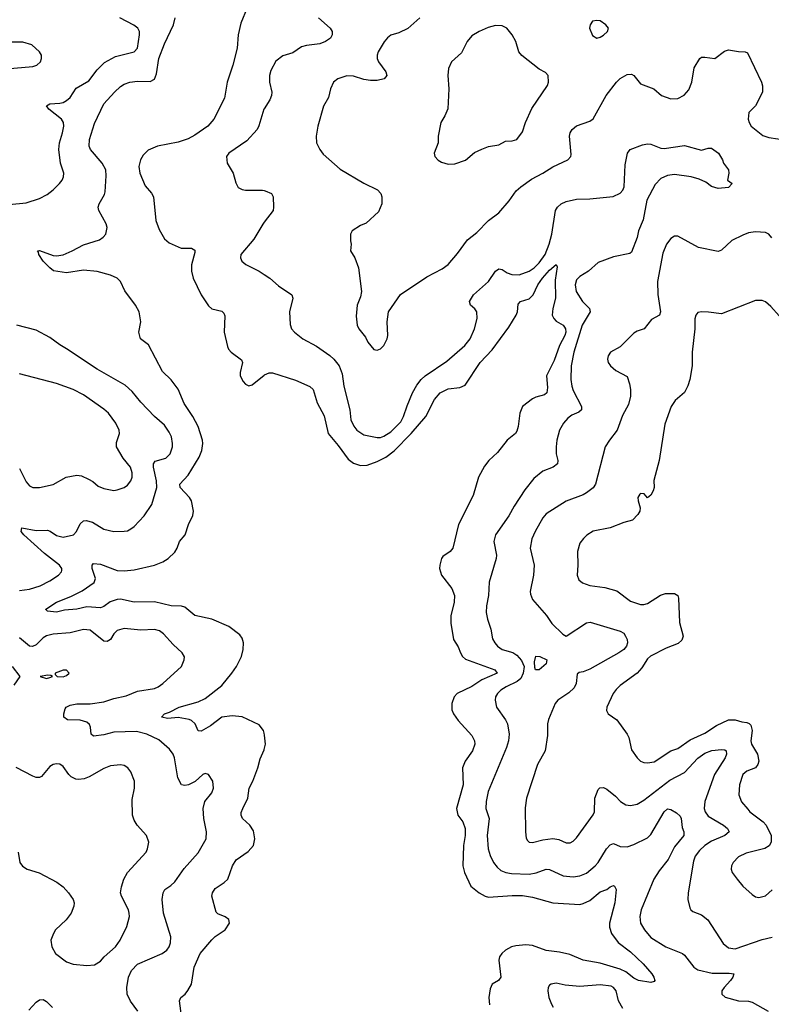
# Model space of a CAD drawing. Header units: inches. Extents: x 2057696 to 2160536, y 827480 to 1016834.
# Tile 89 of 256: x 2098552 to 2103004, y 871830 to 877659. Entities that reach past the tile are written whole.
import ezdxf

# ---------------------------------------------------------------- set-up
doc = ezdxf.new("R2010")
doc.units = ezdxf.units.IN
doc.header["$MEASUREMENT"] = 0
doc.layers.add('C0897', color=7, linetype='Continuous')
doc.layers.add('C1807', color=7, linetype='Continuous')

msp = doc.modelspace()

# ---------------------------------------------------------------- linework, layer by layer
at = {"layer": 'C0897', "color": 5}
for points, elevation in [([(2099900.4, 877730), (2099861.4, 877638.6), (2099846.5, 877570), (2099840.2, 877490), (2099815, 877390), (2099781.7, 877290), (2099764.8, 877195.2), (2099702, 877070), (2099667.2, 877030), (2099590, 876976.1), (2099550, 876954.8), (2099490, 876933.6), (2099368.6, 876911.4), (2099313.4, 876886.6), (2099283.4, 876856.6), (2099266.7, 876830), (2099258.6, 876790), (2099264.1, 876750), (2099295.5, 876675.5), (2099333.1, 876633.1), (2099343.7, 876610), (2099358.7, 876470), (2099377.5, 876417.5), (2099410, 876362), (2099438, 876338), (2099507.5, 876307.5), (2099570, 876306), (2099590, 876294.8), (2099590, 876282), (2099568.9, 876208.9), (2099568.7, 876170), (2099579.5, 876130), (2099626, 876030), (2099670, 875966), (2099690, 875948.5), (2099750, 875934), (2099762, 875922), (2099767, 875907), (2099763.7, 875810), (2099783.7, 875723.7), (2099788.6, 875708.6), (2099805.3, 875690), (2099866.4, 875646.4), (2099872.2, 875630), (2099857.4, 875570), (2099858.9, 875550), (2099876.3, 875516.3), (2099890, 875501.6), (2099910, 875492.4), (2099930, 875497.6), (2100000, 875555.4)], 320), ([(2098490, 876565.5), (2098590, 876574.6), (2098670, 876600.3), (2098715.2, 876624.8), (2098750, 876651.7), (2098788.3, 876690), (2098804, 876710), (2098811.1, 876730), (2098812.6, 876750), (2098794, 876810), (2098783.9, 876890), (2098787.4, 876930), (2098806.4, 876990), (2098813.1, 877030), (2098810.8, 877050), (2098799.3, 877070), (2098723.9, 877130), (2098709.8, 877150.2), (2098730, 877161.5), (2098790, 877165.1), (2098810, 877169.4), (2098830, 877180.2), (2098850, 877199.6), (2098885.9, 877254.1), (2098961.6, 877298.4), (2099010, 877363.2), (2099053.9, 877406.1), (2099118.6, 877441.4), (2099229.3, 877470), (2099249.8, 877490.2), (2099261.2, 877570), (2099260.8, 877590), (2099250.9, 877610), (2099227.7, 877627.7), (2099144.5, 877670)], 340), ([(2100000, 873434.7), (2099996.3, 873450), (2099970, 873483.6), (2099870, 873532), (2099810, 873537), (2099750, 873529.8), (2099681.6, 873478.4), (2099627.6, 873447.6), (2099610, 873449.7), (2099591.3, 873491.3), (2099570, 873509.8), (2099555.6, 873515.6), (2099491.3, 873528.7), (2099430, 873521.8), (2099392.7, 873530), (2099409.5, 873550), (2099439.7, 873560.3), (2099496.3, 873590), (2099610, 873619.8), (2099650, 873639.7), (2099750, 873716.9), (2099807.7, 873790), (2099836.1, 873830), (2099865.3, 873890), (2099875.5, 873930), (2099877.8, 873970), (2099870, 873997), (2099856.6, 874016.6), (2099790, 874066.9), (2099690, 874109.7), (2099590, 874132.6), (2099530, 874181.1), (2099510, 874186.2), (2099450, 874188.8), (2099350, 874212), (2099230, 874211.6), (2099150, 874227.6), (2099130, 874227.1), (2099088.1, 874211.9), (2099050, 874185.8), (2099030, 874177.4), (2098950, 874182.7), (2098889.9, 874169.9), (2098816.8, 874163.2), (2098770, 874151.1), (2098716.5, 874156.5), (2098706.8, 874166.8), (2098706.6, 874170), (2098769.7, 874210), (2098855.3, 874244.7), (2098921.9, 874278.1), (2098992.8, 874327.2), (2099000.7, 874350), (2098981.7, 874410), (2098980.7, 874430), (2098990, 874440.5), (2099030, 874436.1), (2099130, 874398.3), (2099170, 874396.1), (2099230, 874403), (2099349.5, 874430), (2099399.5, 874450), (2099430.6, 874469.4), (2099470, 874506.4), (2099484.2, 874530), (2099498.7, 874570), (2099533, 874610), (2099552.4, 874670), (2099576.8, 874723.2), (2099580.7, 874750), (2099568.8, 874810), (2099557.8, 874830), (2099502, 874890), (2099501.4, 874910), (2099550, 874961.8), (2099614.1, 875070), (2099630.6, 875109.4), (2099636.1, 875150), (2099634.3, 875170), (2099608.3, 875250), (2099578.4, 875310), (2099526.1, 875386.1), (2099490, 875471.4), (2099450, 875526.6), (2099397.2, 875577.2), (2099314.2, 875734.2), (2099267.3, 875770), (2099257.6, 875810), (2099269.6, 875870), (2099260.5, 875930), (2099238.7, 875970), (2099174.5, 876054.5), (2099149.4, 876110), (2099129.2, 876130), (2099090, 876147.8), (2099010, 876168.2), (2098930, 876175.8), (2098830, 876159.8), (2098753, 876173), (2098730, 876189.6), (2098691.8, 876230), (2098664.5, 876270), (2098664, 876284), (2098658, 876290), (2098670, 876292.4), (2098750, 876263.6), (2098770, 876261.3), (2098810, 876267.6), (2098863.5, 876290), (2098930, 876325.7), (2099023.7, 876356.3), (2099047.2, 876372.8), (2099061.6, 876390), (2099069.6, 876430), (2099064.2, 876450), (2099021.6, 876530), (2099016.3, 876550), (2099022, 876570), (2099054.6, 876625.4), (2099059.1, 876640.9), (2099064.2, 876735.8), (2099061.5, 876770), (2099041.2, 876810), (2098972, 876890), (2098963.5, 876910), (2098966, 876950), (2098994.6, 877045.4), (2099050, 877160.4), (2099112.6, 877230), (2099150, 877264.4), (2099170, 877277.6), (2099205.2, 877290), (2099250, 877295.8), (2099325.5, 877294.5), (2099350, 877306.9), (2099361.5, 877338.5), (2099375.8, 877430), (2099410, 877517.1), (2099462.6, 877630), (2099472.8, 877670)], 320), ([(2098471.1, 877368.9), (2098630, 877383.1), (2098653.2, 877390), (2098674.5, 877410), (2098682, 877430), (2098680.9, 877450), (2098669.4, 877470), (2098623.7, 877510), (2098570, 877527.1), (2098474.1, 877525.9)], 360), ([(2100000, 877132.1), (2099998.7, 877130), (2099969, 877031), (2099958.7, 877010), (2099897, 876943), (2099790.5, 876870), (2099776.3, 876850), (2099780.5, 876810), (2099816.3, 876750), (2099832.8, 876692.8), (2099846.7, 876666.7), (2099870, 876653.4), (2099890, 876650.4), (2099989.7, 876650.3), (2100000, 876648)], 340), ([(2100000, 876459.8), (2099991.5, 876448.5), (2099939.9, 876360.1), (2099862.4, 876270), (2099859.5, 876250), (2099868.5, 876230), (2099890.6, 876210), (2099970.2, 876170.2), (2100000, 876151.2)], 340), ([(2098550, 874279.6), (2098610, 874288), (2098673.2, 874306.8), (2098730, 874336.1), (2098782.4, 874370), (2098800.5, 874390), (2098801.5, 874398.6), (2098802.3, 874410), (2098788.5, 874430), (2098699.2, 874499.2), (2098576.4, 874610), (2098559.8, 874630), (2098564, 874650), (2098650, 874635.9), (2098716.5, 874636.5), (2098731.8, 874631.8), (2098770, 874606.2), (2098810, 874596.6), (2098870.4, 874609.6), (2098887.8, 874630), (2098910, 874674.6), (2098930, 874692.3), (2098945.5, 874694.5), (2098983.9, 874683.9), (2099050, 874643.8), (2099110, 874629.1), (2099170, 874630.3), (2099190, 874634), (2099210, 874644.9), (2099230, 874659.5), (2099290, 874721.7), (2099335.5, 874790), (2099364.9, 874890), (2099363.1, 874930), (2099343.6, 875010), (2099343.7, 875030), (2099353.5, 875046.5), (2099417.4, 875062.6), (2099442.6, 875090), (2099456.4, 875130), (2099456.9, 875150), (2099451.1, 875190), (2099438.2, 875218.2), (2099410, 875258), (2099349.7, 875310), (2099270, 875395.8), (2099218.7, 875458.7), (2099176.1, 875496.1), (2099010, 875591), (2098830, 875711.5), (2098790, 875733.6), (2098730, 875778.4), (2098650, 875820.5), (2098535.3, 875850)], 340), ([(2098550, 875001.6), (2098590, 874923), (2098610, 874899.3), (2098630.3, 874890.3), (2098670, 874888.7), (2098750, 874907), (2098826.6, 874950), (2098890, 874962), (2098917.8, 874957.8), (2098959.4, 874939.4), (2098984.9, 874924.9), (2099017.2, 874897.2), (2099050, 874883.6), (2099110, 874872.6), (2099130, 874874.9), (2099170, 874889.1), (2099190, 874902.6), (2099210, 874928.2), (2099217.3, 874950), (2099217.2, 874977.2), (2099207.6, 875010), (2099164, 875064), (2099126.3, 875130), (2099124.6, 875155.4), (2099142.4, 875210), (2099141.3, 875230), (2099122, 875270), (2099077.4, 875330), (2099050, 875354.3), (2098930, 875438.9), (2098869.4, 875470), (2098770, 875505.1), (2098550, 875563.5)], 360), ([(2099251.5, 871790), (2099208.6, 871848.6), (2099188.3, 871890), (2099185.6, 871930), (2099196.2, 871990), (2099213.7, 872030), (2099250, 872066.5), (2099396, 872130), (2099422.9, 872150), (2099436.9, 872170), (2099445.6, 872194.4), (2099446.9, 872230), (2099403.5, 872370), (2099396.8, 872450), (2099401, 872490), (2099411.8, 872510), (2099446.8, 872533.2), (2099470, 872555.8), (2099526.6, 872633.4), (2099610, 872726), (2099655.8, 872810), (2099658.5, 872850), (2099642.4, 872930), (2099638.2, 872990), (2099649, 873031), (2099690, 873082), (2099699.7, 873110), (2099695.6, 873150), (2099671.2, 873191.2), (2099650, 873196.2), (2099636, 873190), (2099591.3, 873148.7), (2099551, 873129), (2099530, 873124.7), (2099510, 873129.7), (2099488.8, 873170), (2099469.7, 873289.7), (2099460.5, 873310), (2099440.1, 873340.1), (2099376.4, 873396.4), (2099305.1, 873430), (2099244.5, 873444.5), (2099110, 873440.2), (2099050, 873424.5), (2098990, 873416.9), (2098975.6, 873430), (2098971.7, 873470), (2098965.7, 873485.7), (2098950, 873500.3), (2098910, 873512), (2098834.7, 873514.7), (2098814.3, 873530), (2098813.3, 873550), (2098821.1, 873578.9), (2098828, 873590), (2098850, 873601.6), (2098890, 873609.4), (2098970, 873609.5), (2099050, 873620.2), (2099110, 873641.1), (2099182.9, 873657.1), (2099250, 873684), (2099350, 873699.6), (2099371.4, 873708.6), (2099400.5, 873730), (2099509.6, 873830), (2099526, 873870), (2099527.3, 873887.3), (2099514.5, 873910), (2099460.7, 873960.7), (2099404.1, 874024.1), (2099380.3, 874040.3), (2099350, 874048.6), (2099270, 874045.3), (2099170, 874054.8), (2099130, 874043.1), (2099110, 874023.1), (2099089.5, 873990.5), (2099070, 873977.4), (2099050, 873980.7), (2098970, 874044.8), (2098930, 874049.8), (2098850, 874029), (2098750, 874021.7), (2098710, 874011.3), (2098690, 873999.8), (2098650, 873959.1), (2098627.8, 873947.8), (2098610, 873950.5), (2098550, 873999.9)], 340), ([(2098520.1, 873719.9), (2098554, 873770), (2098509.4, 873830)], 360), ([(2099521.7, 871670), (2099499.3, 871850), (2099506.9, 871870), (2099531.2, 871890), (2099548.5, 871911.5), (2099569, 871950), (2099585.4, 872050), (2099621.6, 872130), (2099690, 872211.7), (2099710, 872230.3), (2099769.6, 872270), (2099794, 872310), (2099790, 872332), (2099768.2, 872348.2), (2099725.2, 872365.2), (2099715.8, 872375.8), (2099689.8, 872469.7), (2099693.3, 872490), (2099710, 872514.9), (2099763.7, 872550), (2099785.1, 872570), (2099812.8, 872650), (2099834.8, 872685.2), (2099906.3, 872733.7), (2099936.9, 872770), (2099944.4, 872810), (2099936.8, 872856.8), (2099915.1, 872890), (2099871.2, 872930), (2099863.5, 872950), (2099864.8, 872964.7), (2099872.8, 872990), (2099903.7, 873050), (2099910.8, 873110), (2099933.1, 873150), (2099962.7, 873230), (2099977, 873283), (2100000, 873336.2)], 320), ([(2098542.4, 872730), (2098552.7, 872670), (2098567.6, 872647.6), (2098596, 872630), (2098667.8, 872607.8), (2098772.5, 872552.5), (2098810, 872524.4), (2098841.3, 872490), (2098868.5, 872450), (2098873.7, 872430), (2098872, 872410), (2098857, 872370), (2098826.4, 872330), (2098764.9, 872270), (2098752, 872250), (2098737, 872210), (2098741.6, 872170), (2098764, 872130), (2098830, 872081.6), (2098867.9, 872067.9), (2098950, 872059.6), (2098995.6, 872064.4), (2099030, 872084.9), (2099051.5, 872110), (2099118.5, 872170), (2099147.3, 872210), (2099187.4, 872290), (2099202.6, 872350), (2099201.1, 872370), (2099196.3, 872390), (2099155.4, 872470), (2099149.8, 872490), (2099154.6, 872525.4), (2099168.2, 872570), (2099189.7, 872610), (2099300.5, 872730), (2099309.7, 872750), (2099317.6, 872790), (2099302.9, 872830), (2099248.3, 872890), (2099230, 872919.3), (2099219.7, 872950), (2099217.5, 873042.5), (2099231.3, 873108.7), (2099232.8, 873150), (2099210, 873206), (2099191.8, 873230), (2099170, 873244.2), (2099150, 873248), (2099090, 873241.3), (2099050, 873226.6), (2098963.6, 873176.4), (2098934.5, 873165.5), (2098901, 873161.1), (2098883.5, 873163.5), (2098857.4, 873177.4), (2098843.5, 873190), (2098810, 873238), (2098790, 873251.1), (2098770, 873253.7), (2098750, 873249.7), (2098730, 873236.9), (2098681.2, 873178.8), (2098670, 873173), (2098650, 873172.8), (2098630, 873180.5), (2098531.1, 873231.1)], 360), ([(2098605.3, 871794.7), (2098650, 871842.8), (2098670, 871856.5), (2098690, 871858.5), (2098710, 871847.2), (2098745.7, 871810)], 340)]:
    msp.add_lwpolyline(points, dxfattribs=dict(at, elevation=elevation))
at = {"layer": 'C0897', "color": 5, "elevation": 360}
for points in [[(2098719, 873779), (2098674, 873770), (2098710, 873758), (2098730, 873764.7), (2098746, 873770), (2098736.4, 873776.4)], [(2098810, 873809), (2098762, 873790), (2098762, 873782), (2098774, 873770), (2098810, 873768.4), (2098830, 873776), (2098844, 873790), (2098830, 873808.7)]]:
    msp.add_lwpolyline(points, close=True, dxfattribs=at)
at = {"layer": 'C1807', "color": 5}
for points, elevation in [([(2100321.3, 877670), (2100390.4, 877610), (2100403.8, 877590), (2100403.8, 877570), (2100393, 877550), (2100364, 877530), (2100330, 877517.4), (2100250, 877506.2), (2100222, 877498), (2100170, 877463.5), (2100110, 877446), (2100070, 877413.6), (2100040.5, 877359.5), (2100031.6, 877330), (2100032.6, 877290), (2100046.3, 877230), (2100043.6, 877210), (2100034.5, 877185.5), (2100000, 877132.1)], 340), ([(2100923, 877670), (2100851.8, 877608.2), (2100797.7, 877582.3), (2100750, 877567.3), (2100730, 877551.8), (2100711.2, 877528.8), (2100676, 877470), (2100670.2, 877450), (2100670.2, 877430), (2100677.7, 877410), (2100720.3, 877350), (2100726.4, 877330), (2100710.6, 877310), (2100670, 877299.8), (2100630, 877300.3), (2100590, 877306.3), (2100530, 877324.4), (2100490, 877327.8), (2100436.3, 877310), (2100411.4, 877288.6), (2100393.4, 877250), (2100380.3, 877199.7), (2100351.8, 877148.2), (2100318.3, 877030), (2100308.7, 876970), (2100310.4, 876930), (2100330.2, 876890.2), (2100350, 876863), (2100450, 876774.9), (2100590, 876690.6), (2100672.1, 876652.1), (2100690.7, 876630), (2100697.3, 876610), (2100697.3, 876570), (2100678, 876522), (2100604.9, 876455.1), (2100570, 876441.2), (2100522, 876410), (2100511.3, 876390), (2100511.3, 876350), (2100516, 876330), (2100511, 876290), (2100537.3, 876250), (2100559.1, 876190), (2100576.3, 876050), (2100570, 876018), (2100550.7, 875970), (2100544.5, 875904.5), (2100550.7, 875850), (2100560.7, 875830), (2100599.5, 875779.5), (2100613.4, 875750), (2100650, 875706.8), (2100670, 875702.8), (2100690, 875711), (2100710, 875731.3), (2100729.2, 875770), (2100732.3, 875790), (2100729.2, 875870.8), (2100737.2, 875930), (2100807.1, 876032.9), (2100962.9, 876137.1), (2101055.4, 876184.6), (2101089.6, 876210), (2101144.9, 876275.1), (2101204.6, 876355.4), (2101260.8, 876399.2), (2101330, 876470.6), (2101390, 876516.3), (2101452.3, 876587.8), (2101493.5, 876646.5), (2101520.7, 876670), (2101584, 876716), (2101651.8, 876750), (2101710, 876788.9), (2101799.5, 876830), (2101816.2, 876850), (2101818.6, 876861.4), (2101809.8, 876970), (2101813.3, 876990), (2101823.8, 877010), (2101850, 877031.3), (2101930, 877058.4), (2101950, 877073), (2102026, 877210), (2102086.4, 877290), (2102110, 877311.4), (2102150, 877334.9), (2102176.4, 877336.4), (2102190.3, 877330), (2102230, 877279.6), (2102309.2, 877249.2), (2102354, 877210), (2102410, 877190.3), (2102450, 877192.2), (2102487.6, 877212.4), (2102515.4, 877244.6), (2102533.3, 877290), (2102546.5, 877373.5), (2102580.5, 877430), (2102590, 877437.4), (2102610, 877438), (2102670, 877429), (2102726.6, 877473.4), (2102750, 877480.8), (2102810, 877470.3), (2102849.1, 877469.1), (2102862.9, 877462.9), (2102946.7, 877290), (2102952.8, 877267.2), (2102951.7, 877230), (2102911.6, 877150), (2102871.8, 877110), (2102867.7, 877070), (2102872.7, 877050), (2102884.9, 877030), (2102954.2, 876974.2), (2102990, 876961.8), (2103150, 876938.2)], 360), ([(2100000, 876151.2), (2100033.4, 876130), (2100084.4, 876084.4), (2100164.9, 876030), (2100170.4, 876010), (2100150.4, 875929.6), (2100153.8, 875853.8), (2100163, 875830), (2100180.5, 875810), (2100230, 875770.4), (2100310, 875726), (2100390, 875671.5), (2100412.9, 875650), (2100443.6, 875610), (2100462.8, 875562.8), (2100472.9, 875490), (2100508.3, 875350), (2100514, 875290), (2100532, 875252), (2100548.9, 875230), (2100590, 875201.5), (2100670, 875185), (2100690, 875186.4), (2100710, 875193.4), (2100750, 875220.2), (2100810, 875279.1), (2100826.3, 875310), (2100846.8, 875373.2), (2100879.3, 875450), (2100904.8, 875495.2), (2100930.5, 875529.5), (2100954, 875550), (2101083.1, 875636.9), (2101188.5, 875730), (2101219.8, 875770), (2101247.1, 875830), (2101262.4, 875890), (2101259.6, 875930), (2101248.3, 875948.3), (2101222.9, 875970), (2101217.4, 875990), (2101239.3, 876030), (2101329.8, 876110), (2101370, 876170.3), (2101390, 876184.4), (2101410, 876180.2), (2101440.1, 876160.1), (2101467.7, 876150), (2101510, 876149.4), (2101570, 876170.2), (2101599.3, 876190), (2101630, 876219.4), (2101664.3, 876270), (2101688.5, 876330), (2101703.7, 876390), (2101726.9, 876530), (2101738.3, 876550), (2101760.5, 876570), (2101790, 876582.2), (2101850, 876597.2), (2101930, 876598.6), (2102068.2, 876611.8), (2102110, 876632.1), (2102125.7, 876650), (2102133.4, 876670), (2102138.9, 876801.1), (2102152.3, 876870), (2102169, 876890), (2102240.5, 876919.5), (2102270, 876924.4), (2102290, 876922.4), (2102350, 876898.7), (2102370, 876897), (2102490, 876915.5), (2102590, 876886), (2102630, 876898), (2102650, 876898.8), (2102690.7, 876870), (2102714.8, 876830), (2102721, 876810), (2102751, 876770), (2102752, 876750), (2102744.7, 876710), (2102772, 876690), (2102750, 876665.2), (2102690, 876660.9), (2102650, 876672.3), (2102616.9, 876696.9), (2102576.2, 876716.2), (2102530, 876729.7), (2102430, 876743.5), (2102390, 876737.4), (2102350, 876719.7), (2102316, 876684), (2102267.7, 876590), (2102245.1, 876474.9), (2102218.5, 876410), (2102209.2, 876370), (2102177.1, 876282.9), (2102165.8, 876274.2), (2102070, 876254.7), (2101978.6, 876221.4), (2101921.6, 876170), (2101870, 876138), (2101850, 876119.5), (2101841.7, 876090), (2101849.1, 876050), (2101885.5, 875990), (2101927.6, 875950), (2101931.2, 875930), (2101883.8, 875850), (2101835, 875690), (2101818.9, 875610), (2101817.7, 875530), (2101821.8, 875490), (2101830, 875464.9), (2101880.2, 875370), (2101880.3, 875350), (2101864.3, 875335.7), (2101822.8, 875317.1), (2101799.2, 875300.8), (2101773.4, 875270), (2101750.2, 875230), (2101734, 875170), (2101729.3, 875130.7), (2101730.2, 875090), (2101739.6, 875050), (2101737.6, 875030), (2101712.7, 875010), (2101650, 874986.2), (2101597.2, 874942.8), (2101544.3, 874875.7), (2101480.9, 874779.1), (2101450, 874721.3), (2101371.3, 874610), (2101360.7, 874570), (2101376.9, 874490), (2101374.9, 874470), (2101333.8, 874330), (2101328.2, 874250), (2101316.5, 874190), (2101315.9, 874150), (2101322.2, 874110), (2101342.4, 874050), (2101353.7, 873993.7), (2101365.7, 873970), (2101382, 873950), (2101410.1, 873930.1), (2101473.3, 873913.3), (2101497.7, 873897.7), (2101525.5, 873865.5), (2101539.5, 873830), (2101535.3, 873790), (2101520.6, 873759.4), (2101499.7, 873740.4), (2101433.4, 873710), (2101402.3, 873690), (2101381.5, 873670), (2101371.5, 873650), (2101368, 873630), (2101376.1, 873590), (2101430, 873514), (2101442, 873490), (2101452.4, 873430), (2101447.2, 873390), (2101435.6, 873350), (2101327.8, 873090), (2101314.3, 873030), (2101312.8, 872990), (2101333.7, 872930), (2101320.2, 872830), (2101327.5, 872750), (2101338.5, 872710), (2101358.9, 872670), (2101380.9, 872640.9), (2101403, 872623), (2101430.8, 872610.8), (2101464.4, 872604.4), (2101570, 872599.8), (2101611.5, 872608.5), (2101670, 872629.2), (2101690, 872628.2), (2101770.9, 872590.9), (2101830, 872584.8), (2101870, 872590.2), (2101910, 872606.2), (2101961.1, 872650), (2101978.7, 872670), (2102028.8, 872751.2), (2102050, 872773.8), (2102070, 872782.3), (2102110, 872763.6), (2102150, 872762.4), (2102190, 872775.2), (2102270, 872815.6), (2102290, 872836.1), (2102370, 872970.2), (2102390, 872986.2), (2102410, 872983), (2102443.2, 872963.2), (2102463.5, 872943.5), (2102469.5, 872929.5), (2102476.1, 872876.1), (2102486.3, 872850), (2102485.3, 872830), (2102430, 872763.1), (2102392.7, 872687.3), (2102340.2, 872619.8), (2102308.7, 872570), (2102232.7, 872390), (2102225.4, 872350), (2102230.2, 872310), (2102252.6, 872270), (2102290, 872226.3), (2102379.5, 872170), (2102478, 872130), (2102490, 872120.4), (2102545.3, 872050), (2102570, 872033.7), (2102654.3, 872014.3), (2102755, 872015), (2102781.6, 872010), (2102776.5, 871990), (2102763.2, 871970), (2102724.5, 871930), (2102711.3, 871910), (2102711.6, 871890), (2102731.6, 871871.6), (2102809.8, 871850.2), (2102870, 871847.9), (2102890, 871842.7), (2102984.9, 871790)], 340), ([(2100000, 876648), (2100006.6, 876646.6), (2100042.8, 876630), (2100054, 876610), (2100056.3, 876550), (2100052.7, 876530), (2100000, 876459.8)], 340), ([(2103007.8, 876367.8), (2102990, 876389.7), (2102970, 876399.1), (2102910, 876403.8), (2102870, 876396.8), (2102835.5, 876384.5), (2102770, 876351.5), (2102710, 876295.6), (2102690, 876287.3), (2102574, 876310), (2102450, 876377), (2102430, 876378), (2102410, 876364.5), (2102382.6, 876330), (2102362.6, 876277.4), (2102331, 876110), (2102331.7, 876031.7), (2102347, 875930), (2102343, 875910), (2102295.1, 875884.9), (2102250.3, 875829.7), (2102210, 875815.1), (2102190, 875802.9), (2102110, 875722.9), (2102051, 875690), (2102038.8, 875670), (2102034.8, 875650), (2102038.8, 875630), (2102050.8, 875610), (2102083.4, 875583.4), (2102150, 875546.8), (2102164.4, 875504.4), (2102170.2, 875470), (2102170.2, 875430.2), (2102159.1, 875380.9), (2102123.1, 875316.9), (2102092.2, 875230), (2102044.9, 875170), (2102021.1, 875130), (2101963.6, 874910), (2101950, 874888.4), (2101910, 874858.3), (2101890, 874846.6), (2101790, 874808.6), (2101670, 874733.3), (2101651.3, 874710), (2101604.7, 874630), (2101586.1, 874586.1), (2101576.5, 874530), (2101600.2, 874430), (2101595.6, 874370), (2101574.9, 874274.9), (2101577.3, 874257.3), (2101590, 874227.3), (2101672.5, 874132.5), (2101704.9, 874084.9), (2101770, 874020.4), (2101790, 874010.4), (2101910, 874088.9), (2101932, 874092), (2102110, 874039.7), (2102130, 874026.7), (2102141.4, 874010), (2102151.2, 873990), (2102153.1, 873970), (2102146.9, 873950), (2102130.2, 873930), (2102102, 873910), (2101930, 873815), (2101890, 873798.3), (2101866.4, 873793.6), (2101854.9, 873785.1), (2101848.4, 873730), (2101836.1, 873703.9), (2101805.8, 873674.2), (2101740.4, 873630), (2101724.9, 873610), (2101684.2, 873515.8), (2101677.6, 873490), (2101679, 873421), (2101664.2, 873330), (2101619, 873250), (2101554.3, 873050), (2101546.6, 872993.4), (2101547.7, 872850), (2101552.9, 872812.9), (2101560.2, 872800.2), (2101570, 872790.4), (2101590, 872787.6), (2101650, 872803.8), (2101710, 872811.8), (2101745.1, 872805.1), (2101790, 872786.7), (2101813.6, 872786.4), (2101830, 872794.9), (2101850, 872815.3), (2101948.2, 872951.8), (2101956.8, 872970), (2101958.3, 873050), (2101978, 873102), (2101989.2, 873110.8), (2102010, 873112.7), (2102030, 873103.1), (2102082.3, 873062.3), (2102110.4, 873030), (2102142, 873010), (2102170, 873006), (2102210, 873013.8), (2102250, 873038.5), (2102402.5, 873157.5), (2102490, 873202.9), (2102570, 873286.4), (2102610, 873316.9), (2102651.8, 873331.8), (2102710, 873338.7), (2102730, 873336.3), (2102736.3, 873330), (2102738.4, 873310), (2102732, 873290), (2102668.7, 873190), (2102610.7, 873030), (2102607, 872990), (2102612.1, 872970), (2102630, 872943.2), (2102721.7, 872890), (2102744.2, 872870), (2102755.5, 872850), (2102728.4, 872830), (2102650, 872795.4), (2102611.1, 872770), (2102578.6, 872741.4), (2102552.7, 872707.3), (2102542.7, 872677.3), (2102511.1, 872490), (2102510.2, 872450), (2102521.2, 872401.2), (2102528.2, 872388.2), (2102539.6, 872379.6), (2102590, 872359.5), (2102629.3, 872329.3), (2102719.3, 872190), (2102750, 872164.6), (2102790, 872158.5), (2102950, 872214), (2103010, 872227)], 360), ([(2100000, 875555.4), (2100002.5, 875557.5), (2100030, 875567.8), (2100050, 875567.8), (2100185.3, 875525.3), (2100270, 875488.2), (2100289.5, 875469.5), (2100313.2, 875390), (2100354.7, 875314.7), (2100378.4, 875210), (2100439.3, 875139.3), (2100497, 875057), (2100530, 875034.6), (2100570, 875019.8), (2100610, 875021.1), (2100670, 875042.9), (2100721.8, 875070), (2100770, 875107.5), (2100870, 875209.2), (2100957.3, 875310), (2101008.8, 875411.2), (2101043.2, 875450), (2101090, 875473.5), (2101158.5, 875481.5), (2101190, 875495.3), (2101279, 875630), (2101350, 875705.6), (2101450, 875838.4), (2101492.4, 875910), (2101499.9, 875930), (2101504.6, 875975.4), (2101519.6, 875990), (2101570, 876006.9), (2101582.2, 876017.8), (2101592.7, 876030), (2101621.6, 876090), (2101649.4, 876130), (2101690, 876176.6), (2101730.3, 876210.3), (2101735.4, 876195.4), (2101723.2, 876116.8), (2101725.1, 876010), (2101709.6, 875950), (2101707.1, 875910), (2101715.8, 875890), (2101730, 875873.8), (2101770.6, 875850.6), (2101779.7, 875839.7), (2101785.7, 875830), (2101787.8, 875810), (2101782, 875790), (2101749.3, 875730.7), (2101718.3, 875641.7), (2101673, 875550), (2101677.8, 875482.2), (2101674.3, 875450), (2101661.7, 875438.3), (2101610, 875424.5), (2101590, 875413.8), (2101531.2, 875370), (2101515.6, 875330), (2101505.2, 875250), (2101497.2, 875222.8), (2101488.6, 875210), (2101439.4, 875170), (2101382.2, 875097.8), (2101331.7, 875050), (2101304.8, 875015.2), (2101270.3, 874950), (2101237.5, 874842.5), (2101151.7, 874670), (2101118, 874530), (2101102, 874510), (2101058, 874482), (2101050.3, 874469.6), (2101041.3, 874430), (2101039.5, 874410), (2101050.4, 874370), (2101110.9, 874290.9), (2101126.7, 874250), (2101126.5, 874210), (2101106.5, 874130), (2101106.3, 874086.3), (2101122.7, 873990), (2101150, 873945.5), (2101163.8, 873910), (2101175.2, 873890), (2101193.6, 873873.6), (2101367.3, 873810), (2101379.5, 873790), (2101290, 873750.5), (2101230, 873711.2), (2101143.2, 873670), (2101125.2, 873650), (2101111.3, 873610), (2101112.4, 873572.4), (2101121.1, 873550), (2101149.3, 873509.3), (2101230, 873421.3), (2101246, 873390), (2101248.2, 873370), (2101234.9, 873330), (2101191.4, 873270), (2101175.2, 873230), (2101178.2, 873130), (2101139.3, 872990), (2101148.3, 872950), (2101176.9, 872910), (2101190.1, 872870), (2101190.1, 872830), (2101180.1, 872770), (2101177.2, 872650), (2101187.3, 872610), (2101223.9, 872530), (2101273.4, 872490), (2101310, 872470.2), (2101330, 872465), (2101470, 872475), (2101530, 872474.6), (2101590, 872464.8), (2101710, 872430.2), (2101870, 872421.6), (2101890, 872425.8), (2101930, 872444.6), (2101990, 872496.1), (2102029.7, 872510.3), (2102050, 872525.5), (2102070, 872532.7), (2102076, 872530), (2102085.5, 872510), (2102077.7, 872430), (2102045.4, 872310), (2102046.6, 872286.6), (2102057.7, 872250), (2102096.5, 872196.5), (2102170, 872139.7), (2102244.6, 872070), (2102295.8, 872010), (2102308.5, 871990), (2102314.4, 871970), (2102310, 871964.5), (2102290, 871959.7), (2102217.2, 871970), (2102190, 871984.4), (2102141.8, 872021.8), (2102110, 872037.7), (2101990, 872074), (2101890, 872090.4), (2101810, 872125.2), (2101750, 872138.8), (2101670, 872147.8), (2101590, 872177.5), (2101550, 872182.6), (2101490, 872175.7), (2101464.9, 872170), (2101429.1, 872150), (2101407.2, 872130), (2101394.2, 872110), (2101389.4, 872090.6), (2101401.7, 871990), (2101389, 871971), (2101350, 871949.4), (2101338.6, 871921.4), (2101330.2, 871869.8), (2101334, 871826)], 320), ([(2103050, 875905.6), (2103001.5, 875961.5), (2102970, 875988), (2102950, 875996.9), (2102910, 875996.9), (2102710, 875918), (2102632.8, 875927.2), (2102590, 875929.4), (2102570, 875926), (2102558, 875910), (2102552, 875888), (2102551.3, 875828.7), (2102536.5, 875690), (2102535.8, 875610), (2102521.8, 875530), (2102509.2, 875490.8), (2102490, 875452.7), (2102435.1, 875404.9), (2102410.6, 875370), (2102374.6, 875265.4), (2102339.3, 875050), (2102308.5, 874931.5), (2102310.4, 874890), (2102304, 874870), (2102290, 874844), (2102270, 874828.7), (2102252, 874852), (2102230, 874854.5), (2102225.5, 874850), (2102214, 874830), (2102214.8, 874810), (2102228, 874770), (2102225.5, 874750), (2102213.4, 874730), (2102182.8, 874697.2), (2102130, 874682.4), (2102050, 874651.2), (2101949.3, 874630.7), (2101912.3, 874607.7), (2101891.3, 874588.7), (2101870, 874559.3), (2101856.9, 874510), (2101858.5, 874430), (2101854.3, 874370), (2101863.7, 874343.7), (2101885.4, 874325.4), (2101930, 874310.2), (2102017.6, 874297.6), (2102090, 874278.7), (2102170, 874217), (2102230, 874197.4), (2102250, 874196.5), (2102270, 874202), (2102348.6, 874251.4), (2102377.5, 874262.5), (2102430, 874261.3), (2102450.2, 874250.3), (2102455.4, 874235.4), (2102459.7, 874090), (2102482.6, 874010), (2102474.9, 873985.1), (2102453.2, 873966.8), (2102381, 873939), (2102289.5, 873890.5), (2102270, 873874.5), (2102237.4, 873822.6), (2102210, 873791.1), (2102110, 873718), (2102085.5, 873694.5), (2102067.6, 873670), (2102030.4, 873590), (2102028.9, 873570), (2102038, 873550), (2102090, 873513.4), (2102150.3, 873430), (2102161.3, 873410), (2102177.1, 873337.1), (2102210, 873288.5), (2102230.2, 873270.2), (2102250, 873262), (2102270, 873259.2), (2102310, 873265.6), (2102410, 873330.3), (2102450, 873344.6), (2102524.1, 873395.9), (2102610, 873435.9), (2102679.2, 873480.8), (2102750, 873513.8), (2102790, 873514.3), (2102830, 873501.6), (2102858.6, 873498.6), (2102873.1, 873493.1), (2102883.1, 873483.1), (2102891.4, 873450), (2102883.5, 873390), (2102886.2, 873370), (2102921.9, 873310), (2102929.5, 873270), (2102925.2, 873250), (2102911.3, 873230), (2102860.3, 873210), (2102836.6, 873190), (2102815.5, 873130), (2102812.9, 873070), (2102828.3, 873028.3), (2102864.4, 872984.5), (2102877.4, 872970), (2102956.5, 872910), (2102973.1, 872890), (2103003.6, 872830), (2103003.6, 872790), (2102992, 872768), (2102966.8, 872753.2), (2102854.8, 872725.2), (2102810, 872703), (2102777.6, 872670), (2102767.6, 872650), (2102766, 872630), (2102772.4, 872610), (2102801.6, 872570), (2102835.5, 872530), (2102890, 872479.3), (2102910, 872466.7), (2102930, 872462), (2102970, 872472), (2103010, 872508.4)], 380), ([(2100000, 873336.2), (2100001.1, 873338.9), (2100007.1, 873370), (2100002.8, 873422.8), (2100000, 873434.7)], 320), ([(2102125.1, 871805.1), (2102099.6, 871850), (2102084.8, 871910), (2102070, 871929.8), (2102056.3, 871936.3), (2101990, 871945.6), (2101870, 871935.3), (2101782.7, 871942.7), (2101730, 871954.3), (2101701, 871950), (2101690, 871942.7), (2101682.4, 871930), (2101680.4, 871910), (2101687.4, 871870), (2101702.4, 871830), (2101712.1, 871812.1)], 340)]:
    msp.add_lwpolyline(points, dxfattribs=dict(at, elevation=elevation))
for points, elevation in [([(2101370, 877624.8), (2101326.5, 877613.5), (2101273, 877590), (2101230, 877563), (2101202.6, 877530), (2101170, 877463.7), (2101110.4, 877409.6), (2101092.7, 877370), (2101087.4, 877330), (2101093.4, 877250), (2101087.9, 877132.1), (2101070.7, 877090), (2101047.3, 877050), (2101030.8, 876970), (2101030.5, 876929.5), (2101006.4, 876870), (2101010.5, 876850), (2101030, 876828.4), (2101050, 876816.4), (2101090, 876804.9), (2101130, 876807), (2101192, 876828), (2101246.9, 876873.1), (2101290, 876893), (2101330, 876907.7), (2101390, 876919.1), (2101430, 876940.7), (2101470, 876942), (2101496, 876950), (2101530, 876996), (2101547.3, 877050), (2101585.6, 877134.4), (2101679.3, 877270), (2101685.2, 877290), (2101682, 877330), (2101666.6, 877346.6), (2101630, 877367), (2101526.9, 877446.9), (2101508.9, 877470), (2101490, 877529.5), (2101469.8, 877569.8), (2101436.9, 877610), (2101410, 877623.1)], 380), ([(2101970, 877655.1), (2101946, 877650), (2101930.8, 877630), (2101928.2, 877610), (2101946, 877566), (2101970, 877551), (2101990, 877556), (2102010, 877567.7), (2102034, 877590), (2102039, 877610), (2102024, 877630), (2101990, 877652)], 380), ([(2101630, 873809.4), (2101608, 873810), (2101603.1, 873823.1), (2101602, 873858), (2101609.6, 873890.4), (2101634, 873890), (2101674, 873870), (2101670, 873846)], 340)]:
    msp.add_lwpolyline(points, close=True, dxfattribs=dict(at, elevation=elevation))

doc.saveas('drawing.dxf')
